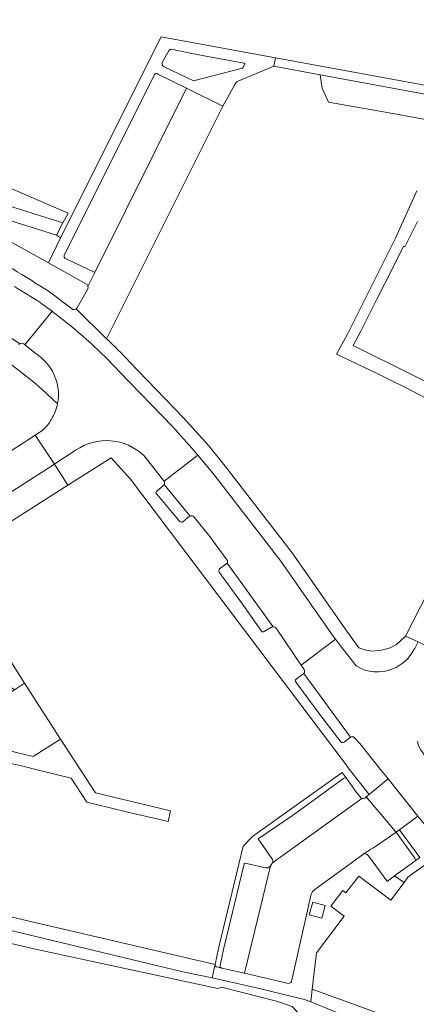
# Model space of a CAD drawing. Header units: metres. Extents: x 151213 to 156373, y 469495 to 475754.
# Tile 77 of 230: x 154406 to 154462, y 471650 to 471789. Entities that reach past the tile are written whole.
import ezdxf

# ---------------------------------------------------------------- set-up
doc = ezdxf.new("R2010")
doc.units = ezdxf.units.M
for name, color, linetype, lineweight in [('B-WE-OG-TERREIN_BEGROEID-GV', 252, 'Continuous', 18), ('B-WE-VH-GESLOTENVERHARDING_KUNSTSTOF-GV', 252, 'Continuous', 18), ('B-WE-VH-ONVERHARD-GV', 252, 'Continuous', 18), ('B-WE-VH-OPENVERHARDING_BETONELEMENT-GV', 252, 'Continuous', 18), ('B-WE-VH-OPENVERHARDING_BETONSTRAATSTEEN-GV', 252, 'Continuous', 18), ('B-WE-VH-OPENVERHARDING_STRAATBAKSTEEN-GV', 252, 'Continuous', 18), ('B-WE-VH-OPENVERHARDING_TEGEL-GV', 252, 'Continuous', 18)]:
    doc.layers.add(name, color=color, linetype=linetype, lineweight=lineweight)

msp = doc.modelspace()

# ---------------------------------------------------------------- linework, layer by layer
at = {"layer": 'B-WE-OG-TERREIN_BEGROEID-GV', "flags": 128}
msp.add_lwpolyline([(154491.373, 471769.616), (154491.237, 471769.895), (154490.349, 471772.287), (154488.576, 471773.55), (154488.513, 471773.562), (154447.974, 471781.059), (154448.28, 471779.157), (154449.154, 471777.21), (154458.231, 471775.577), (154461.276, 471775.03)], close=True, dxfattribs=at)
msp.add_lwpolyline([(154464.018, 471643.263), (154446.665, 471650.336), (154445.792, 471650.692), (154439.18, 471652.274), (154432.744, 471653.752), (154428.634, 471654.582), (154405.388, 471660.162), (154371.786, 471668.159), (154367.206, 471669.249), (154366.912, 471667.94), (154357.213, 471670.168), (154357.222, 471670.051), (154357.107, 471669.553), (154369.711, 471666.731), (154407.632, 471657.845), (154433.534, 471652.221), (154434.077, 471652.415), (154441.825, 471650.455), (154444.041, 471649.706), (154444.905, 471648.731), (154461.862, 471643.375)], dxfattribs=at)
at = {"layer": 'B-WE-VH-GESLOTENVERHARDING_KUNSTSTOF-GV', "flags": 128}
msp.add_lwpolyline([(154411.399, 471687.381), (154406.326, 471695.265), (154404.882, 471694.335), (154394.971, 471687.952), (154407.534, 471684.938)], close=True, dxfattribs=at)
at = {"layer": 'B-WE-VH-ONVERHARD-GV', "flags": 128}
msp.add_lwpolyline([(154446.417, 471662.604), (154448.217, 471662.126), (154448.703, 471663.917), (154446.941, 471664.381)], close=True, dxfattribs=at)
at = {"layer": 'B-WE-VH-OPENVERHARDING_BETONELEMENT-GV', "flags": 128}
msp.add_lwpolyline([(154395.229, 471763.344), (154410.818, 471758.459), (154411.736, 471760.201), (154395.565, 471765.244)], close=True, dxfattribs=at)
at = {"layer": 'B-WE-VH-OPENVERHARDING_BETONSTRAATSTEEN-GV', "flags": 128}
for points in [[(154451.273, 471681.835), (154444.208, 471676.74), (154439.25, 471673.318), (154441.166, 471670.542)], [(154453.594, 471679.247), (154453.119, 471679.871), (154451.648, 471681.926)], [(154453.865, 471679.039), (154441.247, 471669.946), (154440.962, 471669.515), (154437.308, 471654.372), (154443.519, 471652.94)], [(154441.247, 471669.946), (154453.865, 471679.039)], [(154455.487, 471672.056), (154458.691, 471674.25), (154458.559, 471674.433), (154454.464, 471679.234), (154454.255, 471679.063)], [(154458.691, 471674.25), (154455.487, 471672.056)], [(154461.322, 471670.603), (154458.691, 471674.25)], [(154447.232, 471666.186), (154454.131, 471671.201)], [(154454.131, 471671.201), (154454.539, 471671.15), (154454.765, 471670.95), (154457.348, 471667.395), (154457.405, 471667.337), (154458.439, 471668.102), (154461.308, 471670.176)], [(154437.205, 471669.623), (154434.365, 471657.724), (154433.864, 471655.491)], [(154437.308, 471654.372), (154440.962, 471669.515), (154440.901, 471669.422)], [(154440.276, 471669.236), (154437.414, 471669.889)], [(154443.921, 471653.203), (154446.722, 471665.534)], [(154434.073, 471655.118), (154434.118, 471655.108), (154437.308, 471654.372)]]:
    msp.add_lwpolyline(points, dxfattribs=at)
at = {"layer": 'B-WE-VH-OPENVERHARDING_BETONSTRAATSTEEN-GV'}
for points in [[(154451.648, 471681.926, 0.226895), (154451.273, 471681.835)], [(154453.865, 471679.039, -0.1691959), (154453.594, 471679.247)], [(154454.255, 471679.063, -0.1950819), (154453.865, 471679.039)], [(154454.131, 471671.201, -0.0420553), (154455.487, 471672.056)], [(154455.487, 471672.056, 0.0420553), (154454.131, 471671.201)], [(154441.166, 471670.542, -0.2635715), (154441.247, 471669.946)], [(154461.308, 471670.176, 0.3887252), (154461.322, 471670.603)], [(154437.414, 471669.889, 0.3855237), (154437.205, 471669.623)], [(154440.901, 471669.422, -0.2372183), (154440.276, 471669.236)], [(154446.722, 471665.534, -0.178855), (154447.232, 471666.186)], [(154433.864, 471655.491, 0.4011958), (154434.073, 471655.118)], [(154443.519, 471652.94, 0.2661663), (154443.921, 471653.203)]]:
    msp.add_lwpolyline(points, format="xyb", dxfattribs=at)
at = {"layer": 'B-WE-VH-OPENVERHARDING_STRAATBAKSTEEN-GV', "flags": 128}
for points in [[(154410.818, 471758.459), (154395.229, 471763.344), (154394.7, 471763.452), (154398.744, 471786.913), (154399.389, 471786.844), (154395.565, 471765.244), (154411.736, 471760.201), (154412.455, 471761.566), (154397.536, 471767.972), (154397.708, 471769.294), (154400.652, 471785.124), (154401.066, 471788.181), (154396.855, 471788.825), (154396.644, 471787.535), (154393.588, 471770.11), (154392.455, 471763.815), (154392.255, 471762.635), (154392.68, 471761.524), (154393.058, 471760.786), (154395.134, 471758.911)], [(154434.284, 471776.624), (154435.906, 471779.593), (154436.174, 471780.084), (154441.432, 471782.269), (154441.685, 471783.445), (154425.569, 471786.396), (154411.391, 471758.083), (154409.702, 471754.526), (154415.05, 471751.552)], [(154424.647, 471781.081), (154411.919, 471755.581)], [(154411.919, 471755.581), (154424.647, 471781.081)], [(154412.088, 471755.148), (154416.224, 471753.187), (154429.141, 471779.162), (154425.079, 471781.167)], [(154425.079, 471781.167), (154429.141, 471779.162), (154434.284, 471776.624)], [(154413.608, 471748.064), (154417.882, 471743.835), (154434.284, 471776.624), (154429.141, 471779.162), (154416.224, 471753.187), (154415.259, 471751.207)], [(154402.811, 471758.357), (154409.702, 471754.526), (154411.391, 471758.083), (154410.818, 471758.459)], [(154415.259, 471751.207), (154416.224, 471753.187), (154412.088, 471755.148)], [(154415.221, 471750.88), (154413.745, 471748.215)], [(154394.623, 471749.935), (154400.33, 471746.647), (154405.637, 471743.116)], [(154405.637, 471743.116), (154400.33, 471746.647), (154394.623, 471749.935)], [(154406.232, 471743.105), (154406.368, 471742.996), (154410.208, 471747.708)], [(154410.208, 471747.708), (154406.368, 471742.996), (154406.485, 471742.903), (154407.305, 471742.249), (154408.691, 471741.143)], [(154425.995, 471723.739), (154430.761, 471727.445), (154429.881, 471728.429), (154427.224, 471731.403), (154419.673, 471739.235)], [(154372.664, 471701.743), (154374.898, 471703.166), (154376.322, 471704.072), (154380.822, 471706.937), (154390.529, 471713.232), (154391.882, 471714.109), (154398.228, 471718.224), (154399.584, 471719.1), (154403.213, 471721.446), (154404.52, 471722.291), (154410.529, 471726.176), (154407.808, 471730.229), (154406.32, 471729.24), (154390.161, 471718.821), (154390.05, 471718.749), (154388.326, 471717.637), (154384.426, 471715.123), (154379.278, 471711.804), (154378.314, 471711.183), (154374.803, 471708.933), (154373.333, 471707.991), (154372.027, 471707.154), (154369.228, 471705.36)], [(154408.488, 471730.681), (154407.808, 471730.229), (154410.529, 471726.176)], [(154410.529, 471726.176), (154411.5, 471726.803), (154411.969, 471727.106), (154413.334, 471727.989), (154413.523, 471728.111)], [(154423.153, 471727.334), (154425.067, 471724.917), (154425.254, 471724.683), (154425.936, 471723.827)], [(154441.791, 471703.023), (154445.291, 471697.821), (154450.129, 471701.474), (154449.912, 471701.752), (154442.418, 471712.468), (154433.053, 471724.649), (154430.761, 471727.445), (154425.995, 471723.739)], [(154425.845, 471723.114), (154424.99, 471722.388)], [(154428.635, 471718.035), (154429.596, 471718.856), (154426.002, 471723.301)], [(154426.002, 471723.301), (154429.596, 471718.856)], [(154424.903, 471721.952), (154428.15, 471718.134)], [(154430.206, 471718.707), (154432.447, 471715.96), (154434.845, 471712.676)], [(154434.688, 471712.059), (154433.805, 471711.385)], [(154434.851, 471712.186), (154441.343, 471703.223)], [(154441.343, 471703.223), (154434.851, 471712.186)], [(154433.754, 471710.917), (154437.01, 471706.435), (154439.708, 471702.61)], [(154440.092, 471702.544), (154441.107, 471703.179)], [(154453.064, 471697.71), (154450.845, 471700.556), (154450.129, 471701.474), (154445.291, 471697.821), (154445.712, 471697.195)], [(154462.767, 471692.206), (154465.529, 471697.688), (154465.84, 471698.304), (154466.163, 471698.947), (154461.767, 471701.096), (154461.296, 471700.185), (154461.229, 471700.055)], [(154451.339, 471686.986), (154452.262, 471687.647), (154445.681, 471696.654), (154444.626, 471695.87)], [(154445.681, 471696.654), (154452.262, 471687.647)], [(154444.578, 471695.389), (154448.086, 471690.672), (154450.894, 471687.003)], [(154452.784, 471687.636), (154453.551, 471686.757), (154455.36, 471684.505), (154456.47, 471683.123), (154457.539, 471681.793), (154461.753, 471676.545), (154463.28, 471674.636), (154463.439, 471674.435), (154464.149, 471673.538), (154468.837, 471677.271), (154468.126, 471678.147), (154467.672, 471678.706), (154462.181, 471685.857), (154461.98, 471686.186), (154461.81, 471686.644), (154461.698, 471687.111)]]:
    msp.add_lwpolyline(points, dxfattribs=at)
msp.add_lwpolyline([(154429.892, 471784.081), (154432.367, 471783.583), (154437.257, 471782.674), (154437.351, 471782.586), (154437.163, 471782.194), (154437.041, 471781.999), (154430.12, 471780.213), (154425.919, 471782.235), (154425.798, 471782.341), (154425.721, 471782.481), (154425.694, 471782.639), (154425.723, 471782.796), (154426.7, 471784.529), (154426.806, 471784.612), (154426.933, 471784.657), (154427, 471784.663)], close=True, dxfattribs=at)
at = {"layer": 'B-WE-VH-OPENVERHARDING_STRAATBAKSTEEN-GV'}
for points in [[(154425.079, 471781.167, 0.4585925), (154424.647, 471781.081)], [(154424.647, 471781.081, -0.4585925), (154425.079, 471781.167)], [(154411.919, 471755.581, 0.4278741), (154412.088, 471755.148)], [(154412.088, 471755.148, -0.4278741), (154411.919, 471755.581)], [(154408.534, 471748.931, 0.0023946), (154404.891, 471751.204)], [(154415.05, 471751.552, -0.1879219), (154415.259, 471751.207)], [(154415.259, 471751.207, -0.1472903), (154415.221, 471750.88)], [(154410.208, 471747.708, 0.0065607), (154408.534, 471748.931)], [(154411.212, 471746.938, 0.0044325), (154410.208, 471747.708)], [(154413.745, 471748.215, -0.0900667), (154413.608, 471748.064)], [(154419.673, 471739.235, 0.0383595), (154411.212, 471746.938)], [(154405.521, 471743.007, -0.075621), (154405.637, 471743.116)], [(154405.637, 471743.116, -0.3176319), (154406.232, 471743.105)], [(154408.691, 471741.143, -0.1804064), (154411.03, 471736.969)], [(154411.03, 471736.969, -0.0892935), (154410.974, 471734.662)], [(154410.974, 471734.662, -0.0894132), (154410.112, 471732.515)], [(154410.112, 471732.515, -0.1050321), (154408.889, 471730.978)], [(154408.889, 471730.978, -0.0260633), (154408.488, 471730.681)], [(154413.523, 471728.111, -0.3598166), (154423.153, 471727.334)], [(154426.002, 471723.301, -0.1284561), (154425.845, 471723.114)], [(154425.936, 471723.827, -0.049716), (154425.995, 471723.739)], [(154425.995, 471723.739, -0.2351729), (154426.002, 471723.301)], [(154424.897, 471722.305, 0.3343279), (154424.903, 471721.952)], [(154424.99, 471722.388, 0.101947), (154424.897, 471722.305)], [(154429.596, 471718.856, -0.3159626), (154430.206, 471718.707)], [(154428.15, 471718.134, 0.3399318), (154428.635, 471718.035)], [(154434.851, 471712.186, -0.1307329), (154434.688, 471712.059)], [(154434.845, 471712.676, -0.3428557), (154434.851, 471712.186)], [(154433.805, 471711.385, 0.3183216), (154433.754, 471710.917)], [(154439.708, 471702.61, 0.421943), (154440.092, 471702.544)], [(154441.107, 471703.179, -0.101333), (154441.343, 471703.223)], [(154441.343, 471703.223, -0.2044677), (154441.791, 471703.023)], [(154461.229, 471700.055, -0.1740575), (154458.188, 471697.282)], [(154445.712, 471697.195, -0.3420017), (154445.681, 471696.654)], [(154458.188, 471697.282, -0.2435558), (154453.064, 471697.71)], [(154444.626, 471695.87, 0.5197612), (154444.578, 471695.389)], [(154450.894, 471687.003, 0.4157246), (154451.339, 471686.986)], [(154452.262, 471687.647, -0.3160347), (154452.784, 471687.636)]]:
    msp.add_lwpolyline(points, format="xyb", dxfattribs=at)
at = {"layer": 'B-WE-VH-OPENVERHARDING_TEGEL-GV', "flags": 128}
for points in [[(154492.602, 471773.123), (154492.871, 471774.681), (154492.742, 471774.707), (154465.943, 471779.631), (154465.791, 471779.032), (154441.685, 471783.445), (154441.432, 471782.269), (154447.974, 471781.059), (154488.513, 471773.562), (154488.576, 471773.55), (154490.349, 471772.287), (154492.031, 471772.911)], [(154454.892, 471679.604), (154454.464, 471679.234), (154458.559, 471674.433), (154458.691, 471674.25), (154459.177, 471674.614), (154461.753, 471676.545), (154457.539, 471681.793)], [(154446.417, 471662.604), (154446.941, 471664.381), (154448.703, 471663.917), (154448.217, 471662.126)], [(154461.044, 471646.979), (154446.853, 471652.142), (154446.665, 471650.336), (154464.018, 471643.263), (154498.509, 471636.7), (154498.866, 471638.704), (154473.361, 471643.525), (154472.772, 471643.636), (154470.138, 471645.24)]]:
    msp.add_lwpolyline(points, close=True, dxfattribs=at)
for points in [[(154461.588, 471764.707), (154458.577, 471758.045), (154457.588, 471756.064), (154456.599, 471754.082), (154453.79, 471748.456), (154452.801, 471746.472), (154451.811, 471744.487), (154450.274, 471741.685), (154456.021, 471738.937), (154458.005, 471737.943), (154459.988, 471736.949), (154472.371, 471730.468)], [(154463.288, 471737.597), (154461.138, 471738.664), (154452.609, 471742.909), (154453.717, 471744.896), (154455.128, 471747.709), (154455.984, 471749.416), (154458.247, 471753.927), (154459.678, 471756.794), (154459.732, 471756.903), (154459.903, 471756.817), (154461.682, 471760.382)], [(154384.229, 471748.715), (154385.273, 471747.584), (154385.956, 471748.19), (154386.558, 471748.734), (154386.849, 471748.928), (154387.393, 471749.123), (154388.034, 471749.258), (154388.558, 471749.297), (154389.296, 471749.142), (154389.898, 471748.792), (154395.685, 471745.957), (154399.607, 471743.588), (154402.345, 471741.763), (154403.106, 471741.262), (154407.643, 471737.717), (154408.769, 471736.717), (154410.974, 471734.662)], [(154417.882, 471743.835), (154413.608, 471748.064)], [(154615.808, 471721.122), (154569.875, 471730.439), (154527.724, 471738.848), (154498.279, 471744.791), (154490.538, 471746.353), (154481.739, 471747.864), (154480.695, 471746.565), (154479.92, 471745.076), (154473.447, 471732.551), (154472.371, 471730.468), (154470.868, 471727.56), (154468.733, 471723.428), (154469.635, 471720.745), (154460.015, 471701.893), (154461.767, 471701.096)], [(154408.691, 471741.143), (154407.305, 471742.249), (154406.485, 471742.903), (154406.368, 471742.996), (154406.232, 471743.105)], [(154461.229, 471700.055), (154461.296, 471700.185), (154461.767, 471701.096), (154460.015, 471701.893), (154458.707, 471700.686), (154457.825, 471700.273), (154456.614, 471699.942), (154455.292, 471699.805), (154454.438, 471699.915), (154453.433, 471700.245), (154451.511, 471702.933), (154444.021, 471713.644), (154434.609, 471725.885), (154432.281, 471728.725), (154428.682, 471732.754), (154421.111, 471740.607)], [(154419.673, 471739.235), (154427.224, 471731.403), (154429.881, 471728.429), (154430.761, 471727.445), (154433.053, 471724.649), (154442.418, 471712.468), (154449.912, 471701.752), (154450.129, 471701.474)], [(154411.5, 471726.803), (154410.529, 471726.176), (154412.413, 471723.174), (154418.516, 471727.065), (154421.271, 471724.042), (154451.768, 471683.585), (154451.939, 471683.367), (154454.892, 471679.604), (154457.539, 471681.793), (154456.47, 471683.123), (154455.36, 471684.505), (154453.551, 471686.757), (154452.784, 471687.636)], [(154413.523, 471728.111), (154413.334, 471727.989), (154411.969, 471727.106), (154411.5, 471726.803)], [(154425.936, 471723.827), (154425.254, 471724.683), (154425.067, 471724.917), (154423.153, 471727.334)], [(154403.454, 471695.388), (154404.882, 471694.335), (154406.326, 471695.265), (154401.479, 471702.884), (154398.139, 471708.085), (154395.591, 471712.407), (154396.786, 471713.211), (154412.413, 471723.174), (154410.529, 471726.176), (154404.52, 471722.291), (154403.213, 471721.446), (154399.584, 471719.1), (154398.228, 471718.224), (154391.882, 471714.109), (154390.529, 471713.232), (154380.822, 471706.937), (154376.322, 471704.072), (154374.898, 471703.166), (154372.664, 471701.743)], [(154424.99, 471722.388), (154425.845, 471723.114)], [(154428.15, 471718.134), (154424.903, 471721.952)], [(154429.596, 471718.856), (154428.635, 471718.035)], [(154434.845, 471712.676), (154432.447, 471715.96), (154430.206, 471718.707)], [(154433.805, 471711.385), (154434.688, 471712.059)], [(154439.708, 471702.61), (154437.01, 471706.435), (154433.754, 471710.917)], [(154441.107, 471703.179), (154440.092, 471702.544)], [(154445.712, 471697.195), (154445.291, 471697.821), (154441.791, 471703.023)], [(154450.129, 471701.474), (154450.845, 471700.556), (154453.064, 471697.71)], [(154376.309, 471699.063), (154370.268, 471673.677), (154370.077, 471672.784), (154369.998, 471672.429), (154371.135, 471672.152), (154371.222, 471672.508), (154374.365, 471685.578), (154377.362, 471698.51), (154380.147, 471700.24), (154381.341, 471698.318), (154383.572, 471694.871), (154385.346, 471692.14), (154387.57, 471687.944), (154390.675, 471687.208), (154393.78, 471686.471), (154397.518, 471685.589), (154400.607, 471684.854), (154403.695, 471684.118), (154405.515, 471683.704), (154408.661, 471682.935)], [(154444.626, 471695.87), (154445.681, 471696.654)], [(154450.894, 471687.003), (154448.086, 471690.672), (154444.578, 471695.389)], [(154408.661, 471682.935), (154412.877, 471681.904), (154415.083, 471678.496), (154418.175, 471677.754), (154421.266, 471677.011), (154424.975, 471676.136), (154426.539, 471675.77), (154426.9, 471677.282), (154416.298, 471679.811), (154411.399, 471687.381), (154407.534, 471684.938), (154394.971, 471687.952), (154389.534, 471689.486)], [(154452.262, 471687.647), (154451.339, 471686.986)], [(154451.648, 471681.926), (154451.092, 471682.702), (154443.712, 471677.439)], [(154441.166, 471670.542), (154439.25, 471673.318), (154444.208, 471676.74), (154451.273, 471681.835)], [(154443.712, 471677.439), (154438.811, 471673.954), (154438.433, 471673.685), (154437.146, 471672.318), (154436.501, 471669.766), (154433.661, 471657.867), (154433.16, 471655.634)], [(154461.753, 471676.545), (154459.177, 471674.614), (154462.044, 471670.717), (154461.308, 471670.176), (154458.439, 471668.102), (154459.813, 471667.17), (154460.342, 471667.929), (154463.012, 471669.838)], [(154347.08, 471672.496), (154356.672, 471670.292), (154357.213, 471670.168), (154366.912, 471667.94), (154367.206, 471669.249), (154371.786, 471668.159), (154405.388, 471660.162), (154428.634, 471654.582), (154432.744, 471653.752), (154433.16, 471655.634), (154406.378, 471661.876), (154374.973, 471669.415), (154372.65, 471669.936), (154370.693, 471670.404), (154363.272, 471672.18), (154363.52, 471673.242), (154361.739, 471673.663), (154361.403, 471672.138), (154353.965, 471673.854), (154347.01, 471675.459)], [(154446.853, 471652.142), (154447.462, 471657.264), (154451.358, 471662.408), (154449.494, 471663.819), (154451.171, 471666.033), (154451.609, 471665.702), (154453.418, 471668.091), (154457.925, 471664.677), (154459.813, 471667.17), (154458.439, 471668.102), (154457.405, 471667.337), (154457.348, 471667.395), (154454.765, 471670.95), (154454.539, 471671.15), (154454.131, 471671.201), (154447.232, 471666.186)], [(154433.864, 471655.491), (154434.365, 471657.724), (154437.205, 471669.623)], [(154437.414, 471669.889), (154440.276, 471669.236)], [(154440.901, 471669.422), (154440.962, 471669.515), (154441.247, 471669.946)], [(154446.722, 471665.534), (154443.921, 471653.203)], [(154433.16, 471655.634), (154432.744, 471653.752), (154439.18, 471652.274), (154445.792, 471650.692), (154446.665, 471650.336), (154446.853, 471652.142)], [(154443.519, 471652.94), (154437.308, 471654.372), (154434.118, 471655.108), (154434.073, 471655.118), (154433.418, 471655.269)], [(154433.418, 471655.269), (154434.073, 471655.118)]]:
    msp.add_lwpolyline(points, dxfattribs=at)
at = {"layer": 'B-WE-VH-OPENVERHARDING_TEGEL-GV'}
for points in [[(154405.935, 471752.895, 0.0022447), (154400.781, 471756.044)], [(154409.64, 471750.583, 0.0021602), (154405.935, 471752.895)], [(154404.891, 471751.204, -0.0023946), (154408.534, 471748.931)], [(154413.116, 471747.968, 0.0139774), (154409.64, 471750.583)], [(154408.534, 471748.931, -0.0065607), (154410.208, 471747.708)], [(154410.208, 471747.708, -0.0044325), (154411.212, 471746.938)], [(154413.608, 471748.064, -0.2355304), (154413.116, 471747.968)], [(154411.212, 471746.938, -0.0383595), (154419.673, 471739.235)], [(154421.111, 471740.607, 0.0147127), (154417.882, 471743.835)], [(154405.637, 471743.116, 0.075621), (154405.521, 471743.007)], [(154406.232, 471743.105, 0.3176319), (154405.637, 471743.116)], [(154411.03, 471736.969, 0.1804064), (154408.691, 471741.143)], [(154410.974, 471734.662, 0.0892935), (154411.03, 471736.969)], [(154423.153, 471727.334, 0.3598166), (154413.523, 471728.111)], [(154425.845, 471723.114, 0.1284561), (154426.002, 471723.301)], [(154425.995, 471723.739, 0.049716), (154425.936, 471723.827)], [(154426.002, 471723.301, 0.2351729), (154425.995, 471723.739)], [(154424.903, 471721.952, -0.3343279), (154424.897, 471722.305)], [(154424.897, 471722.305, -0.101947), (154424.99, 471722.388)], [(154430.206, 471718.707, 0.3159626), (154429.596, 471718.856)], [(154428.635, 471718.035, -0.3399318), (154428.15, 471718.134)], [(154434.688, 471712.059, 0.1307329), (154434.851, 471712.186)], [(154434.851, 471712.186, 0.3428557), (154434.845, 471712.676)], [(154433.754, 471710.917, -0.3183216), (154433.805, 471711.385)], [(154440.092, 471702.544, -0.421943), (154439.708, 471702.61)], [(154441.343, 471703.223, 0.101333), (154441.107, 471703.179)], [(154441.791, 471703.023, 0.2044677), (154441.343, 471703.223)], [(154458.188, 471697.282, 0.1740575), (154461.229, 471700.055)], [(154445.681, 471696.654, 0.3420017), (154445.712, 471697.195)], [(154453.064, 471697.71, 0.2435558), (154458.188, 471697.282)], [(154444.578, 471695.389, -0.5197612), (154444.626, 471695.87)], [(154451.339, 471686.986, -0.4157246), (154450.894, 471687.003)], [(154452.784, 471687.636, 0.3160347), (154452.262, 471687.647)], [(154451.273, 471681.835, -0.226895), (154451.648, 471681.926)], [(154441.247, 471669.946, 0.2635715), (154441.166, 471670.542)], [(154437.205, 471669.623, -0.3855237), (154437.414, 471669.889)], [(154440.276, 471669.236, 0.2372183), (154440.901, 471669.422)], [(154447.232, 471666.186, 0.178855), (154446.722, 471665.534)], [(154433.418, 471655.269, -0.441889), (154433.16, 471655.634)], [(154433.16, 471655.634, 0.441889), (154433.418, 471655.269)], [(154434.073, 471655.118, -0.4011958), (154433.864, 471655.491)], [(154443.921, 471653.203, -0.2661663), (154443.519, 471652.94)]]:
    msp.add_lwpolyline(points, format="xyb", dxfattribs=at)

doc.saveas('drawing.dxf')
